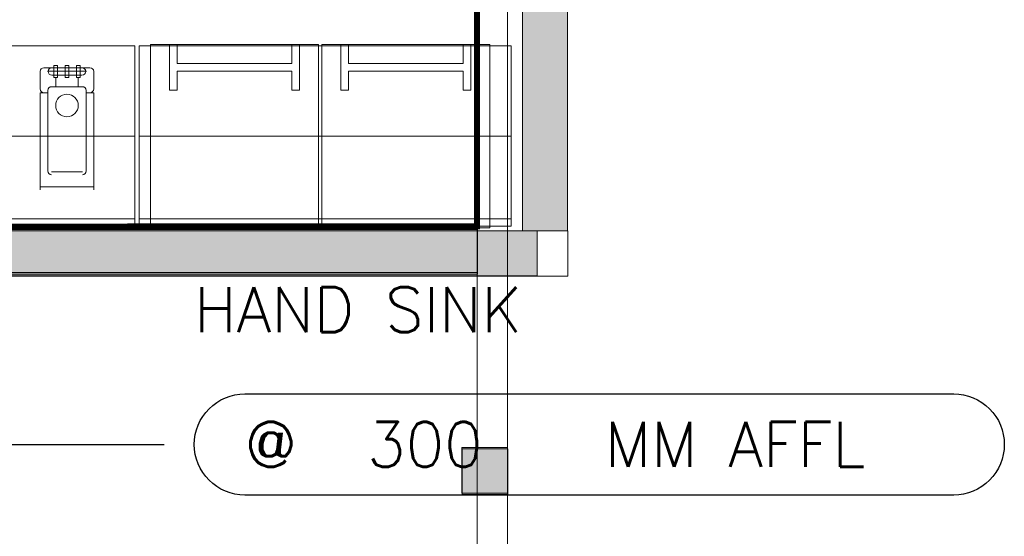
# Model space of a CAD drawing. Header units: millimetres. Extents: x -750 to 57307, y -2234 to 18901.
# Tile 68 of 102: x 19537 to 22819, y 10233 to 11956. Entities that reach past the tile are written whole.
import ezdxf
from ezdxf.enums import TextEntityAlignment as Align

# ---------------------------------------------------------------- set-up
doc = ezdxf.new("R2010")
doc.units = ezdxf.units.MM
doc.header["$MEASUREMENT"] = 0
doc.linetypes.add('DASHED', pattern=[19.05, 12.7, -6.35])
doc.linetypes.add('HIDDEN', pattern=[0.375, 0.25, -0.125])
for name, color, linetype, lineweight, true_color in [('FLOOR RAISE', 4, 'DASHED', 0, 0x00ffff), ('GREY SCALE', 9, 'Continuous', 0, 0x808080), ('GREYSCALE', 9, 'Continuous', 0, 0x808080)]:
    doc.layers.add(name, color=color, linetype=linetype, lineweight=lineweight, true_color=true_color)
doc.layers.add('LINE', color=7, linetype='Continuous')
doc.layers.add('PLUMBING-DW-TR-LVL-TAG', color=7, linetype='Continuous')
doc.styles.add('Oswald Light', font='txt')
doc.styles.add('ROMANS-100', font='romans.shx')
doc.styles.get("Standard").update_dxf_attribs({"font": 'arial.ttf'})
doc.dimstyles.new('MDS-50', dxfattribs={"dimtxt": 100, "dimasz": 100, "dimexe": 50, "dimexo": 50, "dimgap": 25, "dimtad": 1, "dimdec": 0, "dimtxsty": 'Oswald Light', "dimcen": 0, "dimdle": 1.5875, "dimazin": 0, "dimtfac": 1, "dimtdec": 0, "dimtix": 1, "dimtmove": 0, "dimatfit": 0, "dimfxl": 1, "dimfrac": 2, "dimtolj": 1, "dimarcsym": 0})

# ---------------------------------------------------------------- blocks, each defined once
blk = doc.blocks.new('FLOOR PLAN')
at = {"layer": 'GREYSCALE', "ltscale": 0.25}
h = blk.add_hatch(color=256, dxfattribs=at)
h.dxf.hatch_style = 1
h.paths.add_polyline_path([(21363.6, 18078.2), (21213.3, 18078.2), (21213.3, 11251.6), (21363.6, 11251.6)])
h = blk.add_hatch(color=256, dxfattribs=at)
h.dxf.hatch_style = 1
h.paths.add_polyline_path([(13791.6, 11256.6), (13791.6, 11107.1), (21063, 11107.1), (21063, 11256.6)])
h = blk.add_hatch(color=256, dxfattribs=at)
h.dxf.hatch_style = 1
h.paths.add_polyline_path([(13949.6, 11251.6), (13949.6, 11101.2), (21261.6, 11101.5), (21261.6, 11251.8)])
h = blk.add_hatch(color=256, dxfattribs=at)
h.dxf.hatch_style = 1
h.paths.add_polyline_path([(21163.6, 10529.2), (21163.6, 10376.8), (21011.2, 10376.8), (21011.2, 10529.2)])
h = blk.add_hatch(color=256, dxfattribs=at)
h.dxf.hatch_style = 1
h.paths.add_polyline_path([(21164.3, 10525), (21164.3, 10373), (21012.4, 10373), (21012.4, 10525)])
at = {"layer": 'GREYSCALE'}
for p, q in [((21213.3, 18078.2), (21213.3, 11251.6)), ((21363.6, 11251.6), (21363.6, 18078.2)), ((19973.6, 11873.3), (19973.6, 11262.2)), ((20533.7, 11873.3), (19973.6, 11873.3)), ((20037.2, 11873.3), (20037.2, 11720.5)), ((20062.7, 11873.3), (20062.7, 11809.6)), ((20444.6, 11809.6), (20444.6, 11873.3)), ((20470.1, 11720.5), (20470.1, 11873.3)), ((20533.7, 11262.2), (20533.7, 11873.3)), ((20544, 11873.3), (20544, 11262.2)), ((21104.1, 11873.3), (20544, 11873.3)), ((20607.6, 11873.3), (20607.6, 11720.5)), ((20633.1, 11873.3), (20633.1, 11809.6)), ((21015, 11809.6), (21015, 11873.3)), ((21040.5, 11720.5), (21040.5, 11873.3)), ((21104.1, 11262.2), (21104.1, 11873.3)), ((20444.6, 11809.6), (20062.7, 11809.6)), ((20444.6, 11784.2), (20062.7, 11784.2)), ((20062.7, 11784.2), (20062.7, 11720.5)), ((20444.6, 11720.5), (20444.6, 11784.2)), ((21015, 11809.6), (20633.1, 11809.6)), ((21015, 11784.2), (20633.1, 11784.2)), ((20633.1, 11784.2), (20633.1, 11720.5)), ((21015, 11720.5), (21015, 11784.2)), ((20062.7, 11720.5), (20037.2, 11720.5)), ((20470.1, 11720.5), (20444.6, 11720.5)), ((20633.1, 11720.5), (20607.6, 11720.5)), ((21040.5, 11720.5), (21015, 11720.5)), ((19973.6, 11262.2), (20533.7, 11262.2)), ((20544, 11262.2), (21104.1, 11262.2)), ((21213.3, 11251.6), (21363.6, 11251.6))]:
    blk.add_line(p, q, dxfattribs=at)
at = {"layer": 'GREYSCALE', "ltscale": 0.25}
for p, q in [((21062, 10002.1), (21062, 12069.1)), ((21163.6, 12069.1), (21163.6, 10002.1)), ((19920.8, 11868.5), (18918.3, 11868.5)), ((19920.8, 11267), (19920.8, 11868.5)), ((21175.3, 11868.5), (19935.3, 11868.5)), ((19935.3, 11868.5), (19935.3, 11267)), ((21175.3, 11267), (21175.3, 11868.5)), ((18918.3, 11567.7), (19920.8, 11567.7)), ((19935.3, 11567.7), (21175.3, 11567.7)), ((18918.3, 11292.1), (19920.8, 11292.1)), ((19935.3, 11267), (19935.3, 11292.1)), ((19935.3, 11292.1), (21175.3, 11292.1)), ((13767.9, 11263.2), (21062, 11263.2)), ((13791.6, 11256.6), (21063, 11256.6)), ((18918.3, 11267), (19920.8, 11267)), ((19935.3, 11267), (21175.3, 11267)), ((21062, 11263.2), (21062, 11113.2)), ((21063, 11256.6), (21063, 11107.1)), ((21363.6, 11251.6), (13751.8, 11251.6)), ((13751.8, 11251.6), (21363.9, 11251.6)), ((13949.6, 11251.6), (21261.6, 11251.8)), ((21261.6, 11251.8), (21261.6, 11101.5)), ((21363.9, 11251.6), (21363.9, 11101.2)), ((21363.9, 11101.2), (13751.8, 11101.2)), ((21062, 11113.2), (13767.9, 11113.2)), ((21063, 11107.1), (13791.6, 11107.1)), ((21261.6, 11101.5), (13949.6, 11101.2)), ((21163.6, 10529.2), (21011.2, 10529.2)), ((21011.2, 10529.2), (21011.2, 10376.8)), ((21164.3, 10525), (21012.4, 10525)), ((21012.4, 10525), (21012.4, 10373)), ((21163.6, 10376.8), (21163.6, 10529.2)), ((21164.3, 10373), (21164.3, 10525)), ((21011.2, 10376.8), (21163.6, 10376.8)), ((21012.4, 10373), (21164.3, 10373))]:
    blk.add_line(p, q, dxfattribs=at)
at = {"layer": 'GREYSCALE', "ltscale": 25}
for p, q in [((19605.7, 11725.1), (19605.7, 11783.4)), ((19771.6, 11795.9), (19618.2, 11795.9)), ((19630.2, 11783.9), (19759.5, 11783.9)), ((19650.9, 11803), (19662.9, 11803)), ((19650.9, 11763.8), (19650.9, 11803)), ((19662.9, 11763.8), (19662.9, 11803)), ((19700.9, 11803), (19688.9, 11803)), ((19688.9, 11763.8), (19688.9, 11803)), ((19700.9, 11763.8), (19700.9, 11803)), ((19738.9, 11803), (19726.9, 11803)), ((19726.9, 11763.8), (19726.9, 11803)), ((19738.9, 11763.8), (19738.9, 11803)), ((19784.1, 11725.1), (19784.1, 11783.4)), ((19657.3, 11770.9), (19644.8, 11770.9)), ((19662.9, 11763.8), (19650.9, 11763.8)), ((19657.3, 11770.9), (19732.5, 11770.9)), ((19657.3, 11732.6), (19657.3, 11763.8)), ((19688.9, 11763.8), (19700.9, 11763.8)), ((19726.9, 11763.8), (19738.9, 11763.8)), ((19732.5, 11770.9), (19745, 11770.9)), ((19732.5, 11732.6), (19732.5, 11763.8)), ((19630.7, 11451.6), (19630.7, 11720.1)), ((19746.5, 11732.6), (19643.3, 11732.6)), ((19759, 11720.1), (19759, 11451.6)), ((19605.7, 11389), (19605.7, 11712.6)), ((19630.7, 11712.6), (19605.7, 11712.6)), ((19759, 11712.6), (19784.1, 11712.6)), ((19784.1, 11712.6), (19784.1, 11389)), ((19746.5, 11448.6), (19643.3, 11448.6)), ((19784.1, 11398.5), (19605.7, 11398.5))]:
    blk.add_line(p, q, dxfattribs=at)
at = {"layer": 'GREYSCALE'}
blk.add_circle((19694.9, 11669.9), 37.6, dxfattribs=at)
at = {"layer": 'GREYSCALE', "ltscale": 25}
for centre, start, end in [((19618.2, 11783.4), 90, 180), ((19644.8, 11783.4), 90, 180), ((19644.8, 11783.4), 180, 270), ((19745, 11783.4), 0, 90), ((19745, 11783.4), 270, 0), ((19771.6, 11783.4), 0, 90), ((19618.2, 11725.1), 180, 270), ((19643.3, 11720.1), 90, 180), ((19746.5, 11720.1), 0, 90), ((19771.6, 11725.1), 270, 0), ((19643.3, 11451.6), 180, 270), ((19746.5, 11451.6), 270, 0)]:
    blk.add_arc(centre, 12.5, start, end, dxfattribs=at)
blk = doc.blocks.new('PLUM-DW-WD-TAG')
at = {"layer": 'PLUMBING-DW-TR-LVL-TAG'}
blk.add_lwpolyline([(112.5, 112.5), (1687.5, 112.5, -0.414214), (1800, 0, -0.414214), (1687.5, -112.5), (112.5, -112.5, -0.414214), (0, 0), (0, 0, -0.414214)], format="xyb", close=True, dxfattribs=at)
at = {"layer": 'PLUMBING-DW-TR-LVL-TAG', "char_height": 100, "attachment_point": 4}
for s, width, insert in [('{\\Fromans|c0;@}', 115.286, (112.5, 0)), ('{\\Fromans|c0;MM AFFL}', 662.905, (912.5, 0)), ('{\\Fromans|c0;MM %%C WALL DRAIN}', 1987.152, (300, -300))]:
    blk.add_mtext_dynamic_manual_height_columns(s, width=width, gutter_width=3324.7, heights=[0], dxfattribs=dict(at, insert=insert))
at = {"layer": 'PLUMBING-DW-TR-LVL-TAG', "style": 'ROMANS-100'}
for tag, p in [('PLUM-DR-EQP', (0, 300)), ('PLUM-DR-PSIZE', (0, -300))]:
    blk.add_attdef(tag, text='', height=100, dxfattribs=at).set_placement(p, align=Align.MIDDLE_LEFT)
blk.add_attdef('PLUM-PIPE-LVL', text='', height=100, dxfattribs=at).set_placement((512.5, 0), align=Align.MIDDLE_CENTER)

msp = doc.modelspace()

# ---------------------------------------------------------------- linework, layer by layer
at = {"layer": 'FLOOR RAISE', "linetype": 'HIDDEN', "ltscale": 500, "const_width": 20}
msp.add_lwpolyline([(13767.9, 11263.2), (21062, 11267), (21062, 18073.2)], dxfattribs=at)

# ---------------------------------------------------------------- block references
at = {"layer": 'GREY SCALE', "ltscale": 5}
msp.add_blockref('FLOOR PLAN', (0, 0), dxfattribs=at)
at = {"layer": 'PLUMBING-DW-TR-LVL-TAG', "xscale": 1.5, "yscale": 1.5, "zscale": 1.5}
msp.add_blockref('PLUM-DW-WD-TAG', (20119, 10539.5), dxfattribs=at).add_auto_attribs({'PLUM-PIPE-LVL': '300', 'PLUM-DR-PSIZE': '40', 'PLUM-DR-EQP': 'HAND SINK'})

# ---------------------------------------------------------------- leaders
at = {"layer": 'LINE'}
msp.add_leader([(19322.1, 13098.2), (19322.1, 10539.5), (20019, 10539.5)], dimstyle='MDS-50', override={"dimasz": 130, "dimtad": 0}, dxfattribs=at)

doc.saveas('drawing.dxf')
